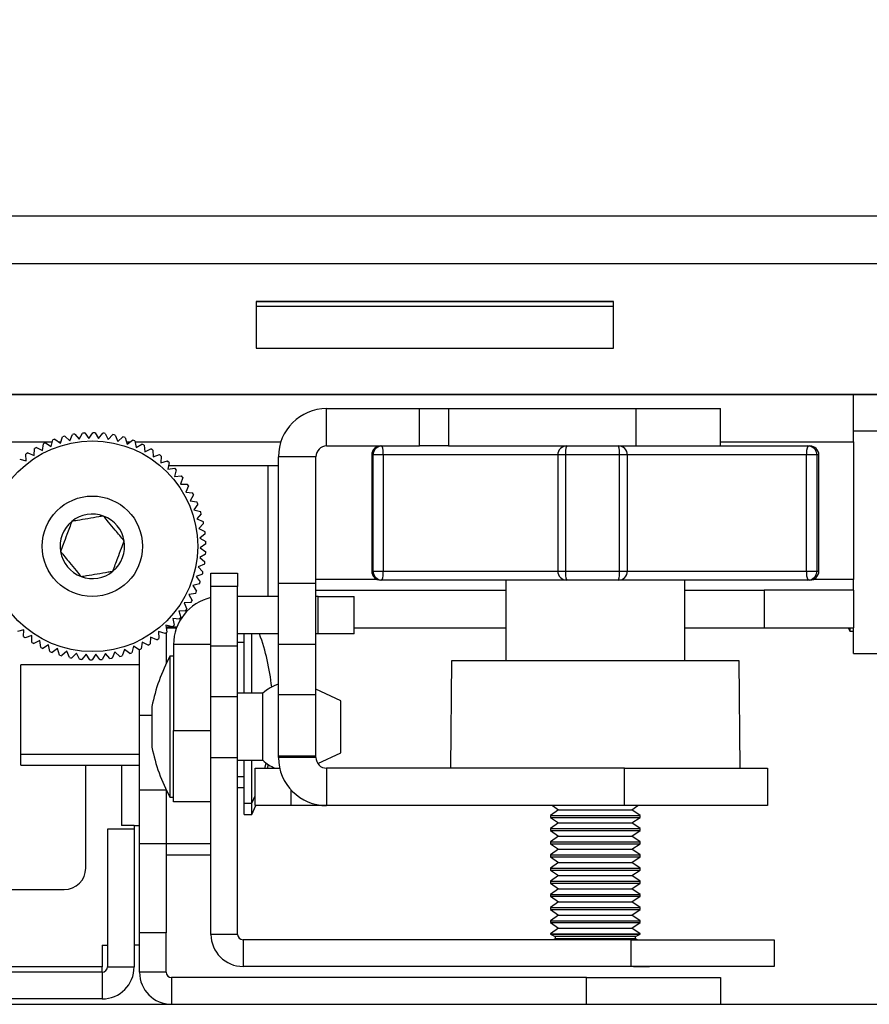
# Model space of a CAD drawing. Header units: millimetres. Extents: x 3619 to 4737, y 1503 to 2366.
# Tile 37 of 256: x 4091 to 4111, y 1676 to 1699. Entities that reach past the tile are written whole.
import ezdxf

# ---------------------------------------------------------------- set-up
doc = ezdxf.new("R2010")
doc.units = ezdxf.units.MM
doc.header["$PDSIZE"] = -1
doc.styles.add('SLDTEXTSTYLE0', font='arial.ttf', dxfattribs={"width": 0.948})
doc.dimstyles.new('SLDDIMSTYLE1', dxfattribs={"dimtxt": 5.650301, "dimasz": 4.572, "dimexe": 0, "dimexo": 0.0625, "dimgap": 1.412575, "dimtad": 0, "dimtih": 1, "dimtoh": 1, "dimdec": 1, "dimlfac": 3, "dimrnd": 1e-09, "dimzin": 12, "dimdsep": 46, "dimtxsty": 'SLDTEXTSTYLE0', "dimsah": 1, "dimcen": 0.09, "dimadec": 0, "dimazin": 3, "dimtfac": 1, "dimtofl": 0, "dimtmove": 0, "dimatfit": 3, "dimfxl": 1, "dimfrac": 2, "dimtolj": 1, "dimtzin": 12, "dimarcsym": 0})

# ---------------------------------------------------------------- blocks, each defined once
blk = doc.blocks.new('*D40')
at = {"color": 0, "linetype": 'Continuous', "lineweight": -2}
for p, q in [((3946.127, 1687.642), (3946.127, 1713.772)), ((3950.699, 1713.772), (4024.009, 1713.772)), ((4123.107, 1713.772), (4049.797, 1713.772)), ((4127.679, 1687.642), (4127.679, 1713.772))]:
    blk.add_line(p, q, dxfattribs=at)
at = {"color": 0}
for points in [[(3950.699, 1714.534), (3950.699, 1713.01), (3946.127, 1713.772)], [(4123.107, 1713.01), (4123.107, 1714.534), (4127.679, 1713.772)]]:
    blk.add_solid(points, dxfattribs=at)
at = {"layer": 'Defpoints', "color": 0}
for p in [(4127.679, 1713.772), (3946.127, 1687.579), (4127.679, 1687.579)]:
    blk.add_point(p, dxfattribs=at)
at = {"color": 0, "lineweight": 0, "insert": (4036.903, 1722.181), "char_height": 5.6503, "attachment_point": 2, "style": 'SLDTEXTSTYLE0'}
blk.add_mtext('\\A1;544.7\\P(21.44)', dxfattribs=at)

msp = doc.modelspace()

# ---------------------------------------------------------------- linework, layer by layer
at = {"color": 7, "linetype": 'Continuous', "lineweight": 30}
for p, q in [((3957.7396, 1694.2337), (4116.0662, 1694.2337)), ((4116.0662, 1693.0948), (3957.7396, 1693.0948)), ((4096.1696, 1692.2024), (4096.1696, 1691.1017)), ((4104.6362, 1692.2024), (4096.1696, 1692.2024)), ((4096.1696, 1692.2018), (4104.6362, 1692.2018)), ((4104.6362, 1692.0881), (4096.1696, 1692.0881)), ((4104.6362, 1692.0875), (4096.1696, 1692.0875)), ((4104.6362, 1691.1017), (4104.6362, 1692.2024)), ((4096.1696, 1691.1017), (4104.6362, 1691.1017)), ((4114.9656, 1690.0011), (3958.8403, 1690.0011)), ((3958.8403, 1690.0005), (4114.9656, 1690.0005)), ((4110.3123, 1688.887), (4110.3123, 1690.0005)), ((4097.8415, 1688.7854), (4097.8415, 1689.671)), ((4097.8415, 1689.671), (4100.0381, 1689.671)), ((4100.0381, 1688.7854), (4100.0381, 1689.671)), ((4100.0381, 1689.671), (4100.7268, 1689.671)), ((4100.7268, 1689.671), (4100.7268, 1688.7854)), ((4100.7268, 1689.671), (4105.1664, 1689.671)), ((4105.1664, 1688.7854), (4105.1664, 1689.671)), ((4105.1664, 1689.671), (4107.1654, 1689.671)), ((4107.1654, 1688.7854), (4107.1654, 1689.671)), ((4091.5388, 1688.852), (4091.5889, 1689.0049)), ((4091.642, 1689.0188), (4091.7606, 1688.91)), ((4091.7606, 1688.91), (4091.8242, 1689.0578)), ((4091.8784, 1689.0669), (4091.9867, 1688.948)), ((4091.9867, 1688.948), (4092.0633, 1689.0894)), ((4092.1181, 1689.0936), (4092.2154, 1688.9655)), ((4092.2154, 1688.9655), (4092.3043, 1689.0995)), ((4092.3593, 1689.0988), (4092.4446, 1688.9624)), ((4092.4446, 1688.9624), (4092.5452, 1689.0879)), ((4092.5999, 1689.0822), (4092.6727, 1688.9388)), ((4092.6727, 1688.9388), (4092.7842, 1689.0548)), ((4092.8381, 1689.0442), (4092.8977, 1688.8948)), ((4092.8977, 1688.8948), (4093.0192, 1689.0004)), ((4093.072, 1688.985), (4093.1179, 1688.8309)), ((4110.3123, 1689.141), (4111.1166, 1689.141)), ((4090.9719, 1688.7509), (4091.1151, 1688.6776)), ((4091.1151, 1688.6776), (4091.1371, 1688.8369)), ((4091.187, 1688.8601), (4091.323, 1688.7743)), ((4091.323, 1688.7743), (4091.3592, 1688.931)), ((4091.411, 1688.9497), (4091.5388, 1688.852)), ((4093.1179, 1688.8309), (4093.2483, 1688.9251)), ((4093.2995, 1688.9051), (4093.3315, 1688.7474)), ((4093.3315, 1688.7474), (4093.4698, 1688.8296)), ((4093.519, 1688.8051), (4093.5368, 1688.6452)), ((4097.8415, 1688.7854), (4100.0381, 1688.7854)), ((4100.7268, 1688.7854), (4100.0381, 1688.7854)), ((4100.7268, 1688.7854), (4103.4323, 1688.7854)), ((4103.4323, 1688.7854), (4103.5249, 1688.7854)), ((4103.5249, 1688.7854), (4104.7518, 1688.7854)), ((4104.7518, 1688.7854), (4105.1217, 1688.7854)), ((4105.1217, 1688.7854), (4105.1664, 1688.7854)), ((4105.1664, 1688.7854), (4106.9949, 1688.7854)), ((4106.9949, 1688.7854), (4109.2368, 1688.7854)), ((4109.2368, 1688.7854), (4109.2821, 1688.7854)), ((4110.3123, 1688.887), (4110.3123, 1685.624)), ((4090.7295, 1688.4303), (4090.7226, 1688.5911)), ((4090.7676, 1688.6228), (4090.9167, 1688.5626)), ((4090.9167, 1688.5626), (4090.9244, 1688.7233)), ((4093.5368, 1688.6452), (4093.6819, 1688.7146)), ((4093.7287, 1688.6858), (4093.732, 1688.525)), ((4093.732, 1688.525), (4093.8828, 1688.5811)), ((4093.9268, 1688.5482), (4093.9157, 1688.3877)), ((4097.5875, 1688.5314), (4096.7019, 1688.5314)), ((4096.7019, 1685.5344), (4096.7019, 1688.5314)), ((4097.5875, 1685.5344), (4097.5875, 1688.5314)), ((4098.9104, 1688.5737), (4098.9104, 1685.8221)), ((4099.1791, 1688.5737), (4098.9415, 1688.5737)), ((4098.9415, 1685.8221), (4098.9415, 1688.5737)), ((4099.1791, 1688.5737), (4099.1791, 1685.8221)), ((4103.3132, 1688.5737), (4103.3132, 1685.8221)), ((4103.4966, 1688.5737), (4103.4966, 1685.8221)), ((4104.7747, 1688.5737), (4103.4966, 1688.5737)), ((4104.7747, 1685.8221), (4104.7747, 1688.5737)), ((4104.9634, 1685.8221), (4104.9634, 1688.5737)), ((4109.2042, 1685.8221), (4109.2042, 1688.5737)), ((4109.4465, 1688.5737), (4109.2042, 1688.5737)), ((4109.4465, 1688.5737), (4109.4465, 1685.8221)), ((4109.4938, 1685.8221), (4109.4938, 1688.5737)), ((4090.5755, 1688.4769), (4090.7295, 1688.4303)), ((4093.9157, 1688.3877), (4094.0709, 1688.4301)), ((4094.1118, 1688.3934), (4094.0863, 1688.2346)), ((4096.4479, 1688.3163), (4094.0994, 1688.3163)), ((4096.7019, 1688.3163), (4096.4479, 1688.3163)), ((4094.0863, 1688.2346), (4094.2447, 1688.2629)), ((4094.2821, 1688.2227), (4094.2426, 1688.0667)), ((4094.2426, 1688.0667), (4094.4028, 1688.0808)), ((4094.4365, 1688.0373), (4094.3831, 1687.8856)), ((4094.3831, 1687.8856), (4094.544, 1687.8852)), ((4094.5736, 1687.8389), (4094.5069, 1687.6925)), ((4094.5069, 1687.6925), (4094.667, 1687.6777)), ((4094.6924, 1687.6289), (4094.6128, 1687.4892)), ((4094.6128, 1687.4892), (4094.771, 1687.4601)), ((4094.7919, 1687.4092), (4094.7001, 1687.2772)), ((4094.7001, 1687.2772), (4094.855, 1687.234)), ((4094.8713, 1687.1815), (4094.768, 1687.0582)), ((4094.768, 1687.0582), (4094.9185, 1687.0013)), ((4094.93, 1686.9475), (4094.816, 1686.8339)), ((4094.816, 1686.8339), (4094.9608, 1686.7638)), ((4094.9675, 1686.7092), (4094.8438, 1686.6063)), ((4094.8438, 1686.6063), (4094.9817, 1686.5235)), ((4094.9834, 1686.4685), (4094.851, 1686.3772)), ((4094.9777, 1686.2274), (4094.8377, 1686.1483)), ((4094.851, 1686.3772), (4094.9809, 1686.2823)), ((4094.9504, 1685.9877), (4094.8038, 1685.9215)), ((4094.8377, 1686.1483), (4094.9585, 1686.0421)), ((4094.9018, 1685.7515), (4094.7498, 1685.6986)), ((4094.8038, 1685.9215), (4094.9147, 1685.8049)), ((4095.103, 1685.7789), (4095.7354, 1685.7789)), ((4095.103, 1685.4565), (4095.103, 1685.7789)), ((4095.7354, 1685.7789), (4095.7354, 1685.4565)), ((4098.9415, 1685.8221), (4099.1791, 1685.8221)), ((4103.4966, 1685.8221), (4104.7747, 1685.8221)), ((4104.9634, 1685.8221), (4104.9617, 1685.8221)), ((4109.2042, 1685.8221), (4109.4465, 1685.8221)), ((4094.8321, 1685.5205), (4094.6761, 1685.4815)), ((4094.6761, 1685.4815), (4094.7644, 1685.347)), ((4094.7498, 1685.6986), (4094.8498, 1685.5726)), ((4097.5875, 1685.5344), (4096.7019, 1685.5344)), ((4096.7019, 1684.089), (4096.7019, 1685.5344)), ((4097.5875, 1684.089), (4097.5875, 1685.5344)), ((4099.1519, 1685.6104), (4099.1221, 1685.6104)), ((4103.5249, 1685.6104), (4099.1519, 1685.6104)), ((4102.0854, 1685.6104), (4102.0854, 1683.6986)), ((4104.7518, 1685.6104), (4103.5249, 1685.6104)), ((4109.2368, 1685.6104), (4104.7518, 1685.6104)), ((4106.3188, 1683.6986), (4106.3188, 1685.6104)), ((4109.2821, 1685.6104), (4109.2368, 1685.6104)), ((4110.3123, 1685.37), (4110.3123, 1685.624)), ((4094.7421, 1685.2968), (4094.5831, 1685.2719)), ((4094.5831, 1685.2719), (4094.659, 1685.13)), ((4095.7354, 1685.4565), (4095.103, 1685.4565)), ((4095.103, 1684.0467), (4095.103, 1685.4565)), ((4095.7354, 1684.0467), (4095.7354, 1685.4565)), ((4097.5875, 1685.37), (4102.0854, 1685.37)), ((4106.3188, 1685.37), (4108.1956, 1685.37)), ((4108.1956, 1685.37), (4108.1956, 1684.4844)), ((4110.3123, 1685.37), (4108.1956, 1685.37)), ((4110.3123, 1685.37), (4110.3123, 1684.4844)), ((4094.6323, 1685.082), (4094.4718, 1685.0715)), ((4094.4718, 1685.0715), (4094.5346, 1684.9234)), ((4096.7019, 1685.226), (4095.7354, 1685.226)), ((4097.643, 1685.226), (4097.5875, 1685.226)), ((4097.643, 1684.3404), (4097.643, 1685.226)), ((4097.643, 1685.226), (4098.4896, 1685.226)), ((4098.4896, 1684.3404), (4098.4896, 1685.226)), ((4094.5037, 1684.8779), (4094.3429, 1684.8818)), ((4094.3429, 1684.8818), (4094.3923, 1684.7287)), ((4094.1945, 1684.5083), (4094.0369, 1684.5409)), ((4094.0369, 1684.5409), (4094.0581, 1684.3814)), ((4094.3574, 1684.6862), (4094.1976, 1684.7045)), ((4094.1976, 1684.7045), (4094.233, 1684.5475)), ((4090.676, 1684.4349), (4090.5208, 1684.3925)), ((4090.6649, 1684.2745), (4090.676, 1684.4349)), ((4094.0162, 1684.3458), (4093.8622, 1684.3923)), ((4093.8622, 1684.3923), (4093.8691, 1684.2316)), ((4094.0415, 1684.5063), (4094.2976, 1684.5063)), ((4094.0444, 1684.4844), (4094.2891, 1684.4844)), ((4094.0446, 1684.3698), (4094.0446, 1683.6345)), ((4096.7019, 1684.3404), (4095.7354, 1684.3404)), ((4095.8904, 1682.9328), (4095.8904, 1684.3404)), ((4096.0688, 1682.9328), (4096.0688, 1684.3404)), ((4097.643, 1684.3404), (4097.5875, 1684.3404)), ((4098.4896, 1684.3404), (4097.643, 1684.3404)), ((4098.4896, 1684.4844), (4102.0854, 1684.4844)), ((4106.3188, 1684.4844), (4108.1956, 1684.4844)), ((4108.1956, 1684.4844), (4110.3123, 1684.4844)), ((4110.1852, 1684.4844), (4110.2276, 1684.404)), ((4110.2276, 1684.4844), (4110.2276, 1684.404)), ((4110.2276, 1684.404), (4110.3123, 1684.404)), ((4110.3123, 1684.0099), (4110.3123, 1684.4844)), ((4090.8597, 1684.2977), (4090.7089, 1684.2415)), ((4090.863, 1684.1369), (4090.8597, 1684.2977)), ((4091.0549, 1684.1775), (4090.9098, 1684.108)), ((4091.0727, 1684.0176), (4091.0549, 1684.1775)), ((4091.2602, 1684.0752), (4091.1219, 1683.9931)), ((4091.2922, 1683.9176), (4091.2602, 1684.0752)), ((4093.4766, 1684.1451), (4093.4546, 1683.9857)), ((4093.6198, 1684.0718), (4093.4766, 1684.1451)), ((4093.675, 1684.26), (4093.6673, 1684.0994)), ((4093.8241, 1684.1999), (4093.675, 1684.26)), ((4095.103, 1684.0864), (4094.2174, 1684.0864)), ((4094.2174, 1684.0864), (4094.2174, 1682.0544)), ((4095.8904, 1684.1376), (4095.7354, 1684.1376)), ((4097.5875, 1684.089), (4096.7019, 1684.089)), ((4096.7019, 1682.8916), (4096.7019, 1684.089)), ((4097.5875, 1682.8916), (4097.5875, 1684.089)), ((4091.4738, 1683.9918), (4091.3434, 1683.8976)), ((4091.5197, 1683.8376), (4091.4738, 1683.9918)), ((4091.694, 1683.9278), (4091.5725, 1683.8223)), ((4091.7536, 1683.7784), (4091.694, 1683.9278)), ((4091.919, 1683.8839), (4091.8075, 1683.7679)), ((4091.9918, 1683.7404), (4091.919, 1683.8839)), ((4092.1471, 1683.8603), (4092.0465, 1683.7348)), ((4092.2324, 1683.7239), (4092.1471, 1683.8603)), ((4092.3763, 1683.8572), (4092.2874, 1683.7232)), ((4092.4736, 1683.729), (4092.3763, 1683.8572)), ((4092.605, 1683.8747), (4092.5284, 1683.7332)), ((4092.7133, 1683.7558), (4092.605, 1683.8747)), ((4092.8311, 1683.9126), (4092.7675, 1683.7649)), ((4092.9496, 1683.8039), (4092.8311, 1683.9126)), ((4093.0529, 1683.9707), (4093.0028, 1683.8178)), ((4093.1807, 1683.873), (4093.0529, 1683.9707)), ((4093.2687, 1684.0484), (4093.2325, 1683.8916)), ((4093.4047, 1683.9625), (4093.2687, 1684.0484)), ((4093.4122, 1682.4139), (4093.4122, 1683.9659)), ((4095.7354, 1684.0467), (4095.103, 1684.0467)), ((4095.103, 1682.8493), (4095.103, 1684.0467)), ((4095.7354, 1682.8493), (4095.7354, 1684.0467)), ((4110.3123, 1683.8749), (4110.3123, 1684.0099)), ((4110.3123, 1683.8749), (4111.3706, 1683.8749)), ((4093.4122, 1683.6085), (4090.5987, 1683.6085)), ((4090.5987, 1682.6413), (4090.5987, 1683.6085)), ((4094.2174, 1683.807), (4094.1327, 1683.807)), ((4094.1327, 1683.807), (4094.1327, 1680.672)), ((4100.7953, 1683.6986), (4100.7731, 1681.1586)), ((4107.6089, 1683.6986), (4100.7953, 1683.6986)), ((4107.6311, 1681.1586), (4107.6089, 1683.6986)), ((4096.334, 1682.9328), (4095.7354, 1682.9328)), ((4096.334, 1682.5167), (4096.334, 1682.9328)), ((4098.1798, 1682.7571), (4097.5875, 1683.028)), ((4095.7354, 1682.8493), (4095.103, 1682.8493)), ((4095.103, 1681.404), (4095.103, 1682.8493)), ((4095.7354, 1681.404), (4095.7354, 1682.8493)), ((4097.5875, 1682.8916), (4096.7019, 1682.8916)), ((4096.7019, 1681.4463), (4096.7019, 1682.8916)), ((4097.5875, 1681.4463), (4097.5875, 1682.8916)), ((4098.1798, 1682.4331), (4098.1798, 1682.7571)), ((4090.5987, 1681.4918), (4090.5987, 1682.6413)), ((4093.7059, 1682.6217), (4093.7059, 1681.7146)), ((4096.334, 1681.3453), (4096.334, 1682.5167)), ((4093.4122, 1680.65), (4093.4122, 1682.4139)), ((4098.1798, 1681.521), (4098.1798, 1682.4331)), ((4094.2174, 1682.0544), (4095.103, 1682.0544)), ((4094.2174, 1680.3611), (4094.2174, 1682.0544)), ((4093.7059, 1681.7146), (4093.7059, 1681.6565)), ((4097.6313, 1681.2701), (4098.1798, 1681.521)), ((4090.5987, 1681.4918), (4093.4122, 1681.4918)), ((4090.5987, 1681.228), (4090.5987, 1681.4918)), ((4095.7354, 1681.404), (4095.103, 1681.404)), ((4095.103, 1677.225), (4095.103, 1681.404)), ((4095.7354, 1677.225), (4095.7354, 1681.404)), ((4095.7354, 1681.3453), (4096.334, 1681.3453)), ((4095.8904, 1680.3276), (4095.8904, 1681.3453)), ((4096.0688, 1680.3276), (4096.0688, 1681.3453)), ((4096.3786, 1681.1586), (4096.4109, 1681.2804)), ((4097.5875, 1681.4463), (4096.7019, 1681.4463)), ((4096.7019, 1681.4126), (4096.7019, 1681.4463)), ((4097.5875, 1681.4126), (4096.7019, 1681.4126)), ((4097.5875, 1681.4126), (4097.5875, 1681.4463)), ((4090.5987, 1681.228), (4093.4122, 1681.228)), ((4092.1396, 1678.7939), (4092.1396, 1681.228)), ((4092.9888, 1681.228), (4092.9888, 1679.8033)), ((4096.1482, 1680.273), (4096.1482, 1681.1586)), ((4096.1482, 1681.1586), (4096.7306, 1681.1586)), ((4096.4445, 1681.1586), (4096.4626, 1681.2437)), ((4097.8415, 1681.1586), (4097.8415, 1680.273)), ((4104.89, 1681.1586), (4097.8415, 1681.1586)), ((4104.89, 1680.273), (4104.89, 1681.1586)), ((4104.89, 1681.1586), (4108.2767, 1681.1586)), ((4108.2767, 1681.1586), (4108.2767, 1680.273)), ((4095.7354, 1680.9626), (4095.8904, 1680.9626)), ((4093.4122, 1680.65), (4094.0416, 1680.65)), ((4093.4122, 1679.38), (4093.4122, 1680.65)), ((4094.0446, 1680.6436), (4094.0446, 1679.3751)), ((4094.1327, 1680.672), (4094.1327, 1680.4711)), ((4095.7354, 1680.6989), (4095.8904, 1680.6989)), ((4094.1327, 1680.4711), (4094.2174, 1680.4711)), ((4095.103, 1680.3611), (4094.2174, 1680.3611)), ((4096.0688, 1680.3276), (4096.1482, 1680.5035)), ((4095.8904, 1680.3276), (4096.0688, 1680.3276)), ((4095.8904, 1680.0639), (4095.8904, 1680.3276)), ((4096.0688, 1680.0639), (4096.0688, 1680.3276)), ((4096.0688, 1680.0639), (4096.1623, 1680.273)), ((4096.9948, 1680.273), (4096.1482, 1680.273)), ((4097.8415, 1680.273), (4096.9948, 1680.273)), ((4104.89, 1680.273), (4097.8415, 1680.273)), ((4103.3343, 1680.1735), (4103.1438, 1680.0401)), ((4103.1921, 1680.273), (4103.3343, 1680.1735)), ((4103.3343, 1680.1735), (4105.0699, 1680.1735)), ((4108.2767, 1680.273), (4104.89, 1680.273)), ((4105.0699, 1680.1735), (4105.2121, 1680.273)), ((4105.2604, 1680.0401), (4105.0699, 1680.1735)), ((4095.8904, 1680.0639), (4096.0688, 1680.0639)), ((4103.1438, 1680.0401), (4103.1438, 1679.9953)), ((4103.1438, 1680.0401), (4105.2604, 1680.0401)), ((4103.1438, 1679.9953), (4103.3343, 1679.8619)), ((4103.1438, 1679.9953), (4105.2604, 1679.9953)), ((4105.0699, 1679.8619), (4105.2604, 1679.9953)), ((4105.2604, 1679.9953), (4105.2604, 1680.0401)), ((4093.2852, 1679.7161), (4092.6527, 1679.7161)), ((4092.6527, 1679.7161), (4092.6527, 1676.4565)), ((4093.2852, 1679.8033), (4092.9888, 1679.8033)), ((4093.2852, 1679.8033), (4093.4122, 1679.8033)), ((4093.2852, 1679.7161), (4093.2852, 1676.4565)), ((4103.3343, 1679.8619), (4103.1438, 1679.7285)), ((4103.1438, 1679.7285), (4103.1438, 1679.6837)), ((4103.1438, 1679.7285), (4105.2604, 1679.7285)), ((4103.1438, 1679.6837), (4103.3343, 1679.5503)), ((4103.1438, 1679.6837), (4105.2604, 1679.6837)), ((4103.3343, 1679.8619), (4105.0699, 1679.8619)), ((4105.2604, 1679.7285), (4105.0699, 1679.8619)), ((4105.0699, 1679.5503), (4105.2604, 1679.6837)), ((4105.2604, 1679.6837), (4105.2604, 1679.7285)), ((4103.3343, 1679.5503), (4103.1438, 1679.4169)), ((4103.1438, 1679.4169), (4103.1438, 1679.3721)), ((4103.1438, 1679.4169), (4105.2604, 1679.4169)), ((4103.3343, 1679.5503), (4105.0699, 1679.5503)), ((4105.2604, 1679.4169), (4105.0699, 1679.5503)), ((4105.2604, 1679.3721), (4105.2604, 1679.4169)), ((4093.4122, 1677.2633), (4093.4122, 1679.38)), ((4093.4122, 1679.38), (4094.0446, 1679.38)), ((4094.0446, 1679.38), (4094.0446, 1677.2633)), ((4094.0446, 1679.3751), (4095.103, 1679.3751)), ((4103.1438, 1679.3721), (4103.3343, 1679.2388)), ((4103.1438, 1679.3721), (4105.2604, 1679.3721)), ((4103.3343, 1679.2388), (4103.1438, 1679.1054)), ((4103.3343, 1679.2388), (4105.0699, 1679.2388)), ((4105.0699, 1679.2388), (4105.2604, 1679.3721)), ((4105.2604, 1679.1054), (4105.0699, 1679.2388)), ((4094.0446, 1679.1114), (4095.103, 1679.1114)), ((4103.1438, 1679.1054), (4103.1438, 1679.0606)), ((4103.1438, 1679.1054), (4105.2604, 1679.1054)), ((4103.1438, 1679.0606), (4103.3343, 1678.9272)), ((4103.1438, 1679.0606), (4105.2604, 1679.0606)), ((4105.0699, 1678.9272), (4105.2604, 1679.0606)), ((4105.2604, 1679.0606), (4105.2604, 1679.1054)), ((4103.3343, 1678.9272), (4103.1438, 1678.7938)), ((4103.1438, 1678.7938), (4103.1438, 1678.749)), ((4103.1438, 1678.7938), (4105.2604, 1678.7938)), ((4103.1438, 1678.749), (4103.3343, 1678.6156)), ((4103.1438, 1678.749), (4105.2604, 1678.749)), ((4103.3343, 1678.9272), (4105.0699, 1678.9272)), ((4105.2604, 1678.7938), (4105.0699, 1678.9272)), ((4105.0699, 1678.6156), (4105.2604, 1678.749)), ((4105.2604, 1678.749), (4105.2604, 1678.7938)), ((4103.3343, 1678.6156), (4103.1438, 1678.4822)), ((4103.1438, 1678.4822), (4103.1438, 1678.4374)), ((4103.1438, 1678.4822), (4105.2604, 1678.4822)), ((4103.3343, 1678.6156), (4105.0699, 1678.6156)), ((4105.2604, 1678.4822), (4105.0699, 1678.6156)), ((4105.2604, 1678.4374), (4105.2604, 1678.4822)), ((4088.4143, 1678.2859), (4091.6316, 1678.2859)), ((4103.1438, 1678.4374), (4103.3343, 1678.304)), ((4103.1438, 1678.4374), (4105.2604, 1678.4374)), ((4103.3343, 1678.304), (4103.1438, 1678.1706)), ((4103.3343, 1678.304), (4105.0699, 1678.304)), ((4105.0699, 1678.304), (4105.2604, 1678.4374)), ((4105.2604, 1678.1706), (4105.0699, 1678.304)), ((4103.1438, 1678.1706), (4103.1438, 1678.1259)), ((4103.1438, 1678.1706), (4105.2604, 1678.1706)), ((4103.1438, 1678.1259), (4103.3343, 1677.9925)), ((4103.1438, 1678.1259), (4105.2604, 1678.1259)), ((4105.0699, 1677.9925), (4105.2604, 1678.1259)), ((4105.2604, 1678.1259), (4105.2604, 1678.1706)), ((4103.3343, 1677.9925), (4103.1438, 1677.8591)), ((4103.1438, 1677.8591), (4103.1438, 1677.8143)), ((4103.1438, 1677.8591), (4105.2604, 1677.8591)), ((4103.1438, 1677.8143), (4103.3343, 1677.6809)), ((4103.1438, 1677.8143), (4105.2604, 1677.8143)), ((4103.3343, 1677.9925), (4105.0699, 1677.9925)), ((4105.2604, 1677.8591), (4105.0699, 1677.9925)), ((4105.0699, 1677.6809), (4105.2604, 1677.8143)), ((4105.2604, 1677.8143), (4105.2604, 1677.8591)), ((4103.3343, 1677.6809), (4103.1438, 1677.5475)), ((4103.1438, 1677.5475), (4103.1438, 1677.5027)), ((4103.1438, 1677.5475), (4105.2604, 1677.5475)), ((4103.3343, 1677.6809), (4105.0699, 1677.6809)), ((4105.2604, 1677.5475), (4105.0699, 1677.6809)), ((4105.2604, 1677.5027), (4105.2604, 1677.5475)), ((4103.1438, 1677.5027), (4103.3343, 1677.3693)), ((4103.1438, 1677.5027), (4105.2604, 1677.5027)), ((4103.3343, 1677.3693), (4103.1438, 1677.2359)), ((4103.3343, 1677.3693), (4105.0699, 1677.3693)), ((4105.0699, 1677.3693), (4105.2604, 1677.5027)), ((4105.2604, 1677.2359), (4105.0699, 1677.3693)), ((4094.0446, 1677.2633), (4093.4122, 1677.2633)), ((4093.4122, 1676.3295), (4093.4122, 1677.2633)), ((4094.0446, 1676.3295), (4094.0446, 1677.2633)), ((4095.7354, 1677.225), (4095.103, 1677.225)), ((4095.8624, 1677.098), (4095.8624, 1676.4655)), ((4105.0488, 1677.098), (4095.8624, 1677.098)), ((4103.1438, 1677.2359), (4103.1438, 1677.2275)), ((4103.1438, 1677.2359), (4105.2604, 1677.2359)), ((4103.1438, 1677.2275), (4103.2496, 1677.1746)), ((4103.1438, 1677.2275), (4105.2604, 1677.2275)), ((4103.2496, 1677.1217), (4103.2022, 1677.098)), ((4105.1546, 1677.1746), (4103.2496, 1677.1746)), ((4105.1546, 1677.1217), (4103.2496, 1677.1217)), ((4105.0488, 1676.4655), (4105.0488, 1677.098)), ((4105.0488, 1677.098), (4108.4354, 1677.098)), ((4105.1546, 1677.1746), (4105.2604, 1677.2275)), ((4105.202, 1677.098), (4105.1546, 1677.1217)), ((4105.2604, 1677.2275), (4105.2604, 1677.2359)), ((4108.4354, 1677.098), (4108.4354, 1676.4655)), ((4092.5257, 1676.967), (4092.6527, 1676.967)), ((4092.5257, 1676.967), (4092.5257, 1676.4565)), ((4093.4122, 1676.967), (4093.2852, 1676.967)), ((4092.5257, 1676.4565), (4085.578, 1676.4565)), ((4092.5257, 1676.3295), (4092.5257, 1676.4565)), ((4092.6527, 1676.4565), (4093.2852, 1676.4565)), ((4105.0488, 1676.4655), (4095.8624, 1676.4655)), ((4108.4354, 1676.4655), (4105.0488, 1676.4655)), ((4092.5257, 1676.3295), (4090.1414, 1676.3295)), ((4092.5257, 1676.3295), (4092.5257, 1675.697)), ((4094.0446, 1676.3295), (4093.4122, 1676.3295)), ((4094.1716, 1676.2025), (4094.1716, 1675.57)), ((4103.993, 1676.2025), (4094.1716, 1676.2025)), ((4103.993, 1675.57), (4103.993, 1676.2025)), ((4103.993, 1676.2025), (4107.168, 1676.2025)), ((4107.168, 1676.2025), (4107.168, 1675.57)), ((4092.5257, 1675.697), (4090.1414, 1675.697)), ((3961.5696, 1675.57), (4202.2263, 1675.57))]:
    msp.add_line(p, q, dxfattribs=at)
at = {"color": 8, "linetype": 'Continuous', "lineweight": 30}
for p, q in [((3982.4791, 1688.887), (4091.3491, 1688.887)), ((4091.4929, 1688.887), (4091.5503, 1688.887)), ((4093.1012, 1688.887), (4093.1957, 1688.887)), ((4093.3032, 1688.887), (4096.7588, 1688.887)), ((4107.1654, 1688.887), (4110.3123, 1688.887)), ((4098.9415, 1688.5737), (4098.9104, 1688.5737)), ((4103.3132, 1688.5737), (4099.1791, 1688.5737)), ((4103.4966, 1688.5737), (4103.3132, 1688.5737)), ((4104.9634, 1688.5737), (4104.7747, 1688.5737)), ((4109.2042, 1688.5737), (4104.9634, 1688.5737)), ((4109.4938, 1688.5737), (4109.4465, 1688.5737)), ((4096.4479, 1688.3163), (4096.4479, 1685.226)), ((4098.9104, 1685.8221), (4098.9415, 1685.8221)), ((4099.1791, 1685.8221), (4103.3132, 1685.8221)), ((4103.3132, 1685.8221), (4103.4966, 1685.8221)), ((4104.7747, 1685.8221), (4104.9634, 1685.8221)), ((4104.9634, 1685.8221), (4109.2042, 1685.8221)), ((4109.4465, 1685.8221), (4109.4938, 1685.8221)), ((4099.0474, 1685.624), (4097.5875, 1685.624)), ((4110.3123, 1685.624), (4109.3568, 1685.624)), ((4093.4122, 1682.4139), (4093.7059, 1682.4139)), ((4096.9948, 1680.6498), (4096.9948, 1680.273)), ((4093.2852, 1679.8033), (4093.2852, 1679.7161))]:
    msp.add_line(p, q, dxfattribs=at)
at = {"color": 7, "linetype": 'Continuous', "lineweight": 30}
for radius in [2.4934, 1.1887]:
    msp.add_circle((4092.2958, 1686.4113), radius, dxfattribs=at)
for centre, radius, start, end in [((4097.8415, 1688.5314), 1.1396, 90, 180), ((4092.2958, 1686.4113), 2.6882, 104.07624, 105.2482), ((4092.2958, 1686.4113), 2.6882, 98.93338, 100.10534), ((4092.2958, 1686.4113), 2.6882, 93.79052, 94.96249), ((4092.2958, 1686.4113), 2.6882, 88.64767, 89.81963), ((4092.2958, 1686.4113), 2.6882, 83.50481, 84.67677), ((4092.2958, 1686.4113), 2.6882, 78.36195, 79.53391), ((4092.2958, 1686.4113), 2.6882, 73.2191, 74.39106), ((4092.2958, 1686.4113), 2.6882, 119.50481, 120.67677), ((4092.2958, 1686.4113), 2.6882, 114.36195, 115.53391), ((4092.2958, 1686.4113), 2.6882, 109.2191, 110.39106), ((4092.2958, 1686.4113), 2.6882, 68.07624, 69.2482), ((4092.2958, 1686.4113), 2.6882, 62.93338, 64.10534), ((4097.8415, 1688.5314), 0.254, 90, 180), ((4099.1221, 1688.5737), 0.2117, 90, 180), ((4099.1525, 1688.5743), 0.211, 90.16909, 180.16803), ((4098.7472, 1688.6257), 0.4351, 353.13345, 21.5248), ((4103.5249, 1688.5737), 0.2117, 90, 180), ((4103.9147, 1688.6257), 0.4213, 157.72481, 187.0882), ((4104.7518, 1688.5737), 0.2117, 0, 90), ((4104.2684, 1688.626), 0.509, 354.10339, 18.24781), ((4109.573, 1688.6254), 0.3723, 154.55121, 187.97749), ((4109.2358, 1688.5747), 0.2107, 359.74272, 89.74271), ((4109.2821, 1688.5737), 0.2117, 0, 90), ((4092.2958, 1686.4113), 2.6882, 124.64767, 125.81963), ((4092.2958, 1686.4113), 2.6882, 57.79052, 58.96249), ((4092.2958, 1686.4113), 2.6882, 52.64767, 53.81963), ((4092.2958, 1686.4113), 2.6882, 47.50481, 48.67677), ((4092.2958, 1686.4113), 2.6882, 42.36195, 43.53391), ((4092.2958, 1686.4113), 2.6882, 37.2191, 38.39106), ((4092.2958, 1686.4113), 2.6882, 32.07624, 33.2482), ((4092.2958, 1686.4113), 2.6882, 26.93338, 28.10534), ((4092.2958, 1686.4113), 2.6882, 21.79052, 22.96249), ((4092.2958, 1686.4113), 0.7638, 69.51936, 129.51936), ((4092.2958, 1686.4113), 0.7638, 9.51936, 69.51936), ((4092.2958, 1686.4113), 2.6882, 16.64767, 17.81963), ((4092.2958, 1686.4113), 0.7638, 129.51936, 189.51936), ((4092.2958, 1686.4113), 2.6882, 11.50481, 12.67677), ((4092.2958, 1686.4113), 2.6882, 6.36195, 7.53391), ((4092.2958, 1686.4113), 0.7638, 309.51936, 9.51936), ((4092.2958, 1686.4113), 2.6882, 1.2191, 2.39106), ((4092.2958, 1686.4113), 0.7638, 189.51936, 249.51936), ((4092.2958, 1686.4113), 2.6882, 356.07624, 357.2482), ((4092.2958, 1686.4113), 2.6882, 350.93338, 352.10534), ((4092.2958, 1686.4113), 0.7638, 249.51936, 309.51936), ((4092.2958, 1686.4113), 2.6882, 345.79052, 346.96249), ((4099.1221, 1685.8221), 0.2117, 180, 270), ((4099.1525, 1685.8214), 0.2111, 179.83264, 269.83024), ((4098.7471, 1685.77), 0.4351, 338.47562, 6.86613), ((4103.5249, 1685.8221), 0.2117, 180, 270), ((4103.9147, 1685.7701), 0.4213, 172.91223, 202.27476), ((4104.2684, 1685.7698), 0.509, 341.75255, 5.89625), ((4104.7509, 1685.8212), 0.2108, 270.24103, 0.23692), ((4109.573, 1685.7704), 0.3723, 172.023, 205.44831), ((4109.2358, 1685.8211), 0.2107, 270.25795, 0.25661), ((4109.2821, 1685.8221), 0.2117, 270, 0), ((4092.2958, 1686.4113), 2.6882, 340.64767, 341.81963), ((4092.2958, 1686.4113), 2.6882, 335.50481, 336.67677), ((4095.357, 1684.0864), 1.1396, 102.8784, 180), ((4092.2958, 1686.4113), 2.6882, 330.36195, 331.53391), ((4092.2958, 1686.4113), 2.6882, 325.2191, 326.39106), ((4092.2958, 1686.4113), 2.6882, 314.93338, 316.10534), ((4092.2958, 1686.4113), 2.6882, 320.07624, 321.2482), ((4092.2958, 1686.4113), 2.6882, 309.79052, 310.96249), ((4091.389, 1682.555), 5.1787, 5.83193, 20.16724), ((4092.2958, 1686.4113), 2.6882, 232.64767, 233.81963), ((4092.2958, 1686.4113), 2.6882, 237.79052, 238.96249), ((4092.2958, 1686.4113), 2.6882, 299.50481, 300.67677), ((4092.2958, 1686.4113), 2.6882, 304.64767, 305.81963), ((4092.2958, 1686.4113), 2.6882, 242.93338, 244.10534), ((4092.2958, 1686.4113), 2.6882, 248.07624, 249.2482), ((4092.2958, 1686.4113), 2.6882, 289.2191, 290.39106), ((4092.2958, 1686.4113), 2.6882, 294.36195, 295.53391), ((4092.2958, 1686.4113), 2.6882, 253.2191, 254.39106), ((4092.2958, 1686.4113), 2.6882, 258.36195, 259.53391), ((4092.2958, 1686.4113), 2.6882, 263.50481, 264.67677), ((4092.2958, 1686.4113), 2.6882, 268.64767, 269.81963), ((4092.2958, 1686.4113), 2.6882, 273.79052, 274.96249), ((4092.2958, 1686.4113), 2.6882, 278.93338, 280.10534), ((4092.2958, 1686.4113), 2.6882, 284.07624, 285.2482), ((4097.858, 1681.7963), 4.2333, 151.64236, 168.75681), ((4097.0038, 1682.2173), 0.98, 107.94164, 133.11126), ((4097.858, 1682.4818), 4.2333, 191.24319, 208.35764), ((4097.0038, 1682.0608), 0.98, 226.88874, 247.00225), ((4097.8415, 1681.4126), 1.1396, 180, 270), ((4097.8415, 1681.4126), 0.254, 180, 270), ((4091.6316, 1678.7939), 0.508, 270, 0), ((4095.8624, 1677.225), 0.7595, 180, 270), ((4095.8624, 1677.225), 0.127, 180, 270), ((4103.2038, 1677.1482), 0.0529, 330, 30), ((4105.2004, 1677.1482), 0.0529, 150, 210), ((4092.5257, 1676.4565), 0.7595, 270, 0), ((4092.5257, 1676.4565), 0.127, 270, 0), ((4094.1716, 1676.3295), 0.7595, 180, 270), ((4094.1716, 1676.3295), 0.127, 180, 270)]:
    msp.add_arc(centre, radius, start, end, dxfattribs=at)
for points, knots in [([(4092.5631, 1687.1268), (4092.5262, 1687.1207), (4092.4094, 1687.1011), (4092.1948, 1687.0651), (4091.9728, 1687.0279), (4091.8527, 1687.0077), (4091.8098, 1687.0005)], [0, 0, 0, 0, 0.1560243, 0.4937052, 0.8190564, 1, 1, 1, 1]), ([(4093.0491, 1686.5376), (4092.9795, 1686.622), (4092.8605, 1686.7663), (4092.6874, 1686.9761), (4092.6013, 1687.0806), (4092.5631, 1687.1268)], [0, 0, 0, 0, 0.4391232, 0.7513686, 1, 1, 1, 1]), ([(4091.8098, 1687.0005), (4091.7716, 1686.8981), (4091.7061, 1686.7228), (4091.6109, 1686.468), (4091.5636, 1686.3412), (4091.5426, 1686.285)], [0, 0, 0, 0, 0.4391223, 0.7513711, 1, 1, 1, 1]), ([(4092.7819, 1685.8221), (4092.8201, 1685.9246), (4092.8856, 1686.0998), (4092.9808, 1686.3546), (4093.0281, 1686.4814), (4093.0491, 1686.5376)], [0, 0, 0, 0, 0.4391236, 0.7513704, 1, 1, 1, 1]), ([(4091.5426, 1686.285), (4091.6122, 1686.2007), (4091.7312, 1686.0563), (4091.9043, 1685.8465), (4091.9904, 1685.7421), (4092.0286, 1685.6958)], [0, 0, 0, 0, 0.4391219, 0.7513703, 1, 1, 1, 1]), ([(4092.0286, 1685.6958), (4092.0715, 1685.703), (4092.1916, 1685.7231), (4092.4136, 1685.7604), (4092.6282, 1685.7964), (4092.745, 1685.816), (4092.7819, 1685.8221)], [0, 0, 0, 0, 0.1809436, 0.5062948, 0.8439757, 1, 1, 1, 1]), ([(4105.1071, 1676.4655), (4105.1081, 1676.4655), (4105.1775, 1676.4655), (4105.2798, 1676.4655), (4105.4439, 1676.4655), (4105.4694, 1676.4655), (4105.4861, 1676.4655)], [0, 0, 0, 0, 0.003708, 0.2660111, 0.5228647, 1, 1, 1, 1])]:
    msp.add_open_spline(points, degree=3, knots=knots, dxfattribs=at)

# ---------------------------------------------------------------- dimensions: what is measured, and where the dimension line sits
at = {"color": 7, "linetype": 'Continuous', "lineweight": 0}
dim = msp.add_linear_dim(base=(4127.6791, 1713.772), p1=(3946.1267, 1687.579), p2=(4127.6791, 1687.579), text='<>\\P(21.44)', dimstyle='SLDDIMSTYLE1', dxfattribs=at)
dim.commit()
dim.dimension.update_dxf_attribs({"geometry": '*D40', "text_midpoint": (4036.9029, 1713.772), "dimtype": 160})

doc.saveas('drawing.dxf')
